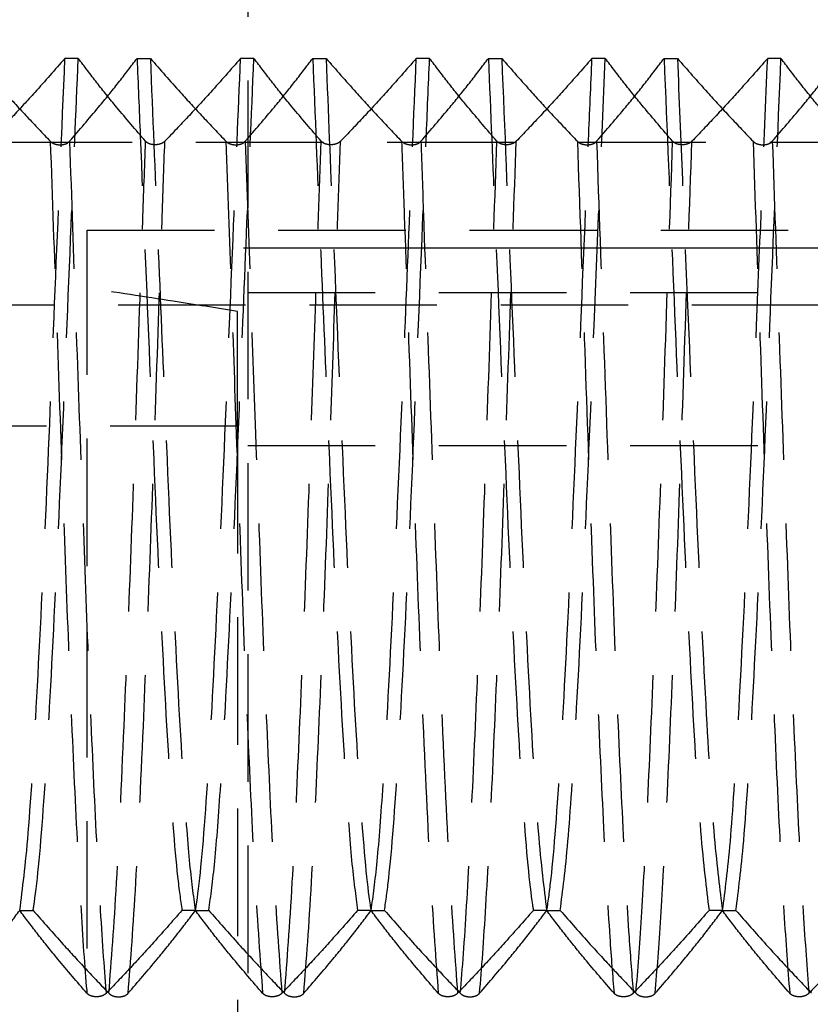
# Model space of a CAD drawing. Extents: x 29 to 411, y 54 to 283.
# Tile 6 of 12: x 214.44 to 222.31, y 225.65 to 235.46. Entities that reach past the tile are written whole.
import ezdxf

# ---------------------------------------------------------------- set-up
doc = ezdxf.new("R2010")
doc.units = 0
doc.linetypes.add('CENTERX2', pattern=[20.32, 12.7, -2.54, 2.54, -2.54])
doc.linetypes.add('HIDDEN', pattern=[1.905, 1.27, -0.635])
doc.layers.get('0').update_dxf_attribs({"linetype": 'CONTINUOUS'})
doc.layers.add('FORMATO', color=179, linetype='CONTINUOUS')

msp = doc.modelspace()

# ---------------------------------------------------------------- linework, layer by layer
at = {"color": 7, "linetype": 'HIDDEN'}
for p, q in [((216.7072, 248.1903), (216.7072, 218.1903)), ((215.0194, 235.0764), (214.8868, 235.0764)), ((215.6052, 235.0764), (215.7377, 235.0764)), ((216.7694, 235.0764), (216.6368, 235.0764)), ((217.3552, 235.0764), (217.4877, 235.0764)), ((218.5194, 235.0764), (218.3868, 235.0764)), ((219.1052, 235.0764), (219.2377, 235.0764)), ((220.2693, 235.0764), (220.1368, 235.0764)), ((220.8552, 235.0764), (220.9877, 235.0764)), ((222.0193, 235.0764), (221.8868, 235.0764)), ((234.6072, 234.2394), (211.8572, 234.2394)), ((215.1072, 233.3645), (232.1072, 233.3645)), ((215.1072, 232.7906), (215.1072, 233.3645)), ((215.1072, 224.3035), (215.1072, 232.7906)), ((216.7072, 232.7443), (230.5072, 232.7443)), ((211.6072, 232.6215), (232.6072, 232.6215)), ((216.6072, 231.4133), (216.6072, 232.5563)), ((216.6072, 231.4133), (212.6072, 231.4133)), ((216.6072, 231.4133), (216.6072, 222.9262)), ((216.7072, 231.219), (230.5072, 231.219)), ((214.4375, 226.5894), (214.57, 226.5894)), ((216.1853, 226.5894), (216.0528, 226.5894)), ((216.1875, 226.5894), (216.32, 226.5894)), ((217.9353, 226.5894), (217.8028, 226.5894)), ((217.9375, 226.5894), (218.07, 226.5894)), ((219.6853, 226.5894), (219.5528, 226.5894)), ((219.6875, 226.5894), (219.82, 226.5894)), ((221.4353, 226.5894), (221.3028, 226.5894)), ((221.4375, 226.5894), (221.57, 226.5894))]:
    msp.add_line(p, q, dxfattribs=at)
for points, knots in [([(213.9877, 235.0764), (214.0865, 234.9633), (214.257, 234.7681), (214.5102, 234.4931), (214.6641, 234.3311), (214.741, 234.2501)], [0, 0, 0, 0, 0.407704, 0.703833, 1, 1, 1, 1]), ([(214.8868, 235.0764), (214.7879, 234.9634), (214.6171, 234.7681), (214.3633, 234.4931), (214.2092, 234.3311), (214.1322, 234.2501)], [0, 0, 0, 0, 0.407578, 0.703772, 1, 1, 1, 1]), ([(214.4375, 226.5894), (214.4658, 226.8095), (214.5256, 227.274), (214.6126, 228.7577), (214.7074, 230.7037), (214.7953, 232.9174), (214.8562, 234.3539), (214.8868, 235.0764)], [0, 0, 0, 0, 0.185837, 0.392152, 0.600835, 0.799219, 1, 1, 1, 1]), ([(214.57, 226.5894), (214.5724, 226.6036), (214.6058, 226.8059), (214.6724, 227.4844), (214.7626, 229.0887), (214.8583, 231.1396), (214.9411, 233.2379), (214.9959, 234.5259), (215.0194, 235.0764)], [0, 0, 0, 0, 0.015818, 0.22447, 0.4308, 0.6393, 0.845837, 1, 1, 1, 1]), ([(214.9329, 234.2501), (215.0305, 234.3635), (215.1969, 234.5567), (215.4204, 234.8324), (215.5436, 234.9951), (215.6052, 235.0764)], [0, 0, 0, 0, 0.4150083, 0.7074572, 1, 1, 1, 1]), ([(215.6903, 234.2501), (215.5928, 234.3635), (215.4266, 234.5568), (215.2038, 234.8324), (215.0808, 234.9951), (215.0194, 235.0764)], [0, 0, 0, 0, 0.4151274, 0.7075179, 1, 1, 1, 1]), ([(215.6052, 235.0764), (215.6156, 234.8207), (215.6562, 233.8311), (215.7314, 232.0199), (215.8219, 229.8445), (215.9176, 228.0496), (215.992, 227.0086), (216.038, 226.6916), (216.0528, 226.5894)], [0, 0, 0, 0, 0.072505, 0.28058, 0.487106, 0.695518, 0.901818, 1, 1, 1, 1]), ([(215.7377, 235.0764), (215.7608, 234.5086), (215.8075, 233.3651), (215.8886, 231.4368), (215.9715, 229.4723), (216.0566, 227.9733), (216.1249, 227.0272), (216.1651, 226.7358), (216.1853, 226.5894)], [0, 0, 0, 0, 0.158704, 0.319565, 0.525659, 0.734131, 0.866359, 1, 1, 1, 1]), ([(215.7377, 235.0764), (215.8365, 234.9633), (216.007, 234.7681), (216.2602, 234.4931), (216.4141, 234.3311), (216.491, 234.2501)], [0, 0, 0, 0, 0.407704, 0.703833, 1, 1, 1, 1]), ([(216.6368, 235.0764), (216.5379, 234.9634), (216.3671, 234.7681), (216.1133, 234.4931), (215.9592, 234.3311), (215.8822, 234.2501)], [0, 0, 0, 0, 0.407578, 0.703772, 1, 1, 1, 1]), ([(216.1875, 226.5894), (216.1898, 226.6036), (216.2233, 226.8059), (216.2899, 227.4844), (216.3801, 229.0887), (216.4758, 231.1396), (216.5586, 233.2379), (216.6134, 234.5259), (216.6368, 235.0764)], [0, 0, 0, 0, 0.015818, 0.22447, 0.4308, 0.6393, 0.845837, 1, 1, 1, 1]), ([(216.32, 226.5894), (216.34, 226.7336), (216.3798, 227.0216), (216.4503, 227.9538), (216.5306, 229.4419), (216.6181, 231.3993), (216.6956, 233.3427), (216.7447, 234.4965), (216.7694, 235.0764)], [0, 0, 0, 0, 0.131962, 0.263428, 0.469953, 0.677692, 0.838011, 1, 1, 1, 1]), ([(216.6829, 234.2501), (216.7805, 234.3635), (216.9469, 234.5567), (217.1704, 234.8324), (217.2936, 234.9951), (217.3552, 235.0764)], [0, 0, 0, 0, 0.4150083, 0.7074572, 1, 1, 1, 1]), ([(217.4403, 234.2501), (217.3428, 234.3635), (217.1766, 234.5568), (216.9538, 234.8324), (216.8308, 234.9951), (216.7694, 235.0764)], [0, 0, 0, 0, 0.4151275, 0.7075177, 1, 1, 1, 1]), ([(217.3552, 235.0764), (217.3783, 234.5086), (217.425, 233.3651), (217.5061, 231.4368), (217.589, 229.4723), (217.6741, 227.9733), (217.7424, 227.0272), (217.7826, 226.7358), (217.8028, 226.5894)], [0, 0, 0, 0, 0.158704, 0.319566, 0.525659, 0.734131, 0.866359, 1, 1, 1, 1]), ([(217.4877, 235.0764), (217.5095, 234.5423), (217.5617, 233.2636), (217.649, 231.1797), (217.7392, 229.1169), (217.835, 227.5085), (217.8979, 226.8141), (217.9322, 226.6078), (217.9353, 226.5894)], [0, 0, 0, 0, 0.149679, 0.3583137, 0.5646595, 0.7731191, 0.9796918, 1, 1, 1, 1]), ([(217.4877, 235.0764), (217.5865, 234.9633), (217.757, 234.7681), (218.0102, 234.4931), (218.1641, 234.3311), (218.241, 234.2501)], [0, 0, 0, 0, 0.407704, 0.703833, 1, 1, 1, 1]), ([(218.3868, 235.0764), (218.2879, 234.9634), (218.1171, 234.7681), (217.8633, 234.4931), (217.7092, 234.3311), (217.6322, 234.2501)], [0, 0, 0, 0, 0.4075784, 0.7037722, 1, 1, 1, 1]), ([(217.9375, 226.5894), (217.9574, 226.7336), (217.9973, 227.0216), (218.0678, 227.9538), (218.148, 229.4419), (218.2356, 231.3993), (218.3131, 233.3427), (218.3622, 234.4965), (218.3868, 235.0764)], [0, 0, 0, 0, 0.131962, 0.263428, 0.469953, 0.677692, 0.838011, 1, 1, 1, 1]), ([(218.07, 226.5894), (218.0841, 226.6865), (218.1296, 226.9982), (218.2056, 228.0213), (218.2988, 229.8102), (218.3911, 231.9788), (218.4652, 233.8051), (218.5079, 234.8077), (218.5194, 235.0764)], [0, 0, 0, 0, 0.093874, 0.30145, 0.508855, 0.715883, 0.92383, 1, 1, 1, 1]), ([(218.4329, 234.2501), (218.5305, 234.3635), (218.6969, 234.5567), (218.9204, 234.8324), (219.0436, 234.9951), (219.1052, 235.0764)], [0, 0, 0, 0, 0.415008, 0.707457, 1, 1, 1, 1]), ([(219.1903, 234.2501), (219.0928, 234.3635), (218.9266, 234.5568), (218.7038, 234.8324), (218.5808, 234.9951), (218.5194, 235.0764)], [0, 0, 0, 0, 0.415127, 0.707518, 1, 1, 1, 1]), ([(219.1052, 235.0764), (219.127, 234.5423), (219.1792, 233.2636), (219.2665, 231.1797), (219.3567, 229.1169), (219.4524, 227.5085), (219.5154, 226.8141), (219.5497, 226.6078), (219.5528, 226.5894)], [0, 0, 0, 0, 0.149679, 0.358314, 0.564659, 0.773119, 0.979692, 1, 1, 1, 1]), ([(219.2377, 235.0764), (219.2668, 234.3659), (219.3252, 232.939), (219.4172, 230.7389), (219.5072, 228.7858), (219.5986, 227.2853), (219.6573, 226.8137), (219.6853, 226.5894)], [0, 0, 0, 0, 0.197542, 0.396703, 0.603492, 0.811372, 1, 1, 1, 1]), ([(219.2377, 235.0764), (219.3365, 234.9633), (219.507, 234.7681), (219.7602, 234.4931), (219.9141, 234.3311), (219.991, 234.2501)], [0, 0, 0, 0, 0.407704, 0.703833, 1, 1, 1, 1]), ([(220.1368, 235.0764), (220.0379, 234.9634), (219.8671, 234.7681), (219.6133, 234.4931), (219.4592, 234.3311), (219.3822, 234.2501)], [0, 0, 0, 0, 0.407578, 0.703772, 1, 1, 1, 1]), ([(219.6875, 226.5894), (219.7016, 226.6865), (219.747, 226.9982), (219.8231, 228.0213), (219.9163, 229.8102), (220.0086, 231.9788), (220.0827, 233.8051), (220.1254, 234.8077), (220.1368, 235.0764)], [0, 0, 0, 0, 0.093874, 0.30145, 0.508855, 0.715883, 0.92383, 1, 1, 1, 1]), ([(219.82, 226.5894), (219.846, 226.7873), (219.8978, 227.1808), (219.9774, 228.434), (220.067, 230.1902), (220.1454, 232.105), (220.2136, 233.7632), (220.2508, 234.6384), (220.2693, 235.0764)], [0, 0, 0, 0, 0.170772, 0.339588, 0.547646, 0.753965, 0.876852, 1, 1, 1, 1]), ([(220.1829, 234.2501), (220.2805, 234.3635), (220.4469, 234.5567), (220.6704, 234.8324), (220.7936, 234.9951), (220.8552, 235.0764)], [0, 0, 0, 0, 0.415008, 0.707457, 1, 1, 1, 1]), ([(220.9403, 234.2501), (220.8428, 234.3635), (220.6766, 234.5568), (220.4538, 234.8324), (220.3308, 234.9951), (220.2693, 235.0764)], [0, 0, 0, 0, 0.4151275, 0.7075177, 1, 1, 1, 1]), ([(220.8552, 235.0764), (220.8843, 234.3659), (220.9427, 232.939), (221.0346, 230.7389), (221.1247, 228.7858), (221.216, 227.2853), (221.2748, 226.8137), (221.3028, 226.5894)], [0, 0, 0, 0, 0.197542, 0.396703, 0.603492, 0.811372, 1, 1, 1, 1]), ([(220.9877, 235.0764), (221.0041, 234.6749), (221.0371, 233.8661), (221.1032, 232.2729), (221.182, 230.3706), (221.2711, 228.5487), (221.3554, 227.218), (221.4087, 226.7988), (221.4353, 226.5894)], [0, 0, 0, 0, 0.11306, 0.227738, 0.435124, 0.642508, 0.821351, 1, 1, 1, 1]), ([(220.9877, 235.0764), (221.0865, 234.9633), (221.257, 234.7681), (221.5102, 234.4931), (221.6641, 234.3311), (221.741, 234.2501)], [0, 0, 0, 0, 0.407704, 0.703834, 1, 1, 1, 1]), ([(221.8868, 235.0764), (221.7879, 234.9634), (221.6171, 234.7681), (221.3633, 234.4931), (221.2092, 234.3311), (221.1322, 234.2501)], [0, 0, 0, 0, 0.407578, 0.703772, 1, 1, 1, 1]), ([(221.4375, 226.5894), (221.4635, 226.7873), (221.5153, 227.1808), (221.5949, 228.434), (221.6845, 230.1902), (221.7628, 232.105), (221.8311, 233.7632), (221.8682, 234.6384), (221.8868, 235.0764)], [0, 0, 0, 0, 0.1707722, 0.339588, 0.5476461, 0.753965, 0.8768522, 1, 1, 1, 1]), ([(221.57, 226.5894), (221.5962, 226.7888), (221.6537, 227.2279), (221.7388, 228.6376), (221.8346, 230.5793), (221.9247, 232.839), (221.9877, 234.3277), (222.0193, 235.0764)], [0, 0, 0, 0, 0.171757, 0.378158, 0.586809, 0.792208, 1, 1, 1, 1]), ([(221.9329, 234.2501), (222.0305, 234.3635), (222.1969, 234.5567), (222.4204, 234.8324), (222.5436, 234.9951), (222.6052, 235.0764)], [0, 0, 0, 0, 0.415008, 0.707457, 1, 1, 1, 1]), ([(222.6903, 234.2501), (222.5928, 234.3635), (222.4266, 234.5568), (222.2038, 234.8324), (222.0808, 234.9951), (222.0193, 235.0764)], [0, 0, 0, 0, 0.4151275, 0.7075177, 1, 1, 1, 1]), ([(214.741, 234.2501), (214.7608, 233.6817), (214.8003, 232.5433), (214.8608, 230.8594), (214.9186, 229.2561), (214.9806, 227.8089), (215.0438, 226.606), (215.0842, 226.0077), (215.1055, 225.7721), (215.1063, 225.7631)], [0, 0, 0, 0, 0.161917, 0.324257, 0.484252, 0.654594, 0.825062, 0.993301, 1, 1, 1, 1]), ([(214.741, 234.2501), (214.7488, 234.2435), (214.7628, 234.2315), (214.7955, 234.2194), (214.83, 234.2143), (214.8634, 234.2161), (214.8917, 234.223), (214.9164, 234.2344), (214.9271, 234.2446), (214.9329, 234.2501)], [0, 0, 0, 0, 0.18294, 0.330101, 0.47818, 0.604799, 0.723814, 0.852003, 1, 1, 1, 1]), ([(214.9329, 234.2501), (214.9526, 233.6817), (214.9922, 232.5433), (215.0527, 230.8594), (215.1105, 229.2561), (215.1724, 227.8089), (215.2356, 226.606), (215.2761, 226.0077), (215.2973, 225.7721), (215.2981, 225.7631)], [0, 0, 0, 0, 0.1619174, 0.3242572, 0.4842522, 0.6545938, 0.8250619, 0.9933008, 1, 1, 1, 1]), ([(215.3247, 225.7631), (215.3505, 226.0963), (215.4018, 226.7596), (215.471, 228.2826), (215.5398, 229.9491), (215.6004, 231.6702), (215.6506, 233.1314), (215.6809, 233.9866), (215.6903, 234.2501)], [0, 0, 0, 0, 0.20845, 0.414924, 0.585934, 0.754863, 0.924453, 1, 1, 1, 1]), ([(215.5165, 225.7631), (215.5423, 226.0963), (215.5937, 226.7596), (215.6629, 228.2826), (215.7316, 229.9491), (215.7923, 231.6702), (215.8425, 233.1314), (215.8728, 233.9866), (215.8822, 234.2501)], [0, 0, 0, 0, 0.20845, 0.414924, 0.585934, 0.754863, 0.924453, 1, 1, 1, 1]), ([(215.8822, 234.2501), (215.8744, 234.2435), (215.8603, 234.2315), (215.8276, 234.2194), (215.7931, 234.2143), (215.7597, 234.2161), (215.7314, 234.2231), (215.7067, 234.2344), (215.696, 234.2446), (215.6903, 234.2501)], [0, 0, 0, 0, 0.1831, 0.33034, 0.478502, 0.605157, 0.724151, 0.852299, 1, 1, 1, 1]), ([(216.491, 234.2501), (216.5079, 233.7631), (216.5418, 232.7866), (216.5977, 231.224), (216.6544, 229.6314), (216.7165, 228.1176), (216.7854, 226.7159), (216.831, 226.1027), (216.8563, 225.7631)], [0, 0, 0, 0, 0.138966, 0.278627, 0.447323, 0.617096, 0.787931, 1, 1, 1, 1]), ([(216.491, 234.2501), (216.4988, 234.2435), (216.5128, 234.2315), (216.5455, 234.2194), (216.58, 234.2143), (216.6134, 234.2161), (216.6417, 234.223), (216.6664, 234.2344), (216.6771, 234.2446), (216.6829, 234.2501)], [0, 0, 0, 0, 0.182938, 0.330099, 0.478179, 0.604798, 0.723813, 0.852003, 1, 1, 1, 1]), ([(216.6829, 234.2501), (216.6998, 233.7631), (216.7337, 232.7866), (216.7896, 231.224), (216.8463, 229.6314), (216.9084, 228.1176), (216.9772, 226.7159), (217.0229, 226.1027), (217.0481, 225.7631)], [0, 0, 0, 0, 0.138966, 0.278627, 0.447323, 0.617096, 0.787931, 1, 1, 1, 1]), ([(217.0747, 225.7631), (217.1006, 226.0971), (217.1474, 226.7001), (217.2119, 228.0825), (217.2757, 229.5892), (217.3341, 231.187), (217.3876, 232.7639), (217.4226, 233.7524), (217.4403, 234.2501)], [0, 0, 0, 0, 0.2090837, 0.3774803, 0.548346, 0.7180077, 0.8580197, 1, 1, 1, 1]), ([(217.2665, 225.7631), (217.2925, 226.0971), (217.3393, 226.7001), (217.4038, 228.0825), (217.4675, 229.5892), (217.526, 231.187), (217.5795, 232.7639), (217.6145, 233.7524), (217.6322, 234.2501)], [0, 0, 0, 0, 0.209084, 0.37748, 0.548346, 0.718008, 0.85802, 1, 1, 1, 1]), ([(217.6322, 234.2501), (217.6244, 234.2435), (217.6103, 234.2315), (217.5776, 234.2194), (217.5431, 234.2143), (217.5097, 234.2161), (217.4814, 234.2231), (217.4567, 234.2344), (217.446, 234.2446), (217.4403, 234.2501)], [0, 0, 0, 0, 0.183102, 0.330341, 0.478503, 0.605157, 0.724152, 0.852299, 1, 1, 1, 1]), ([(218.241, 234.2501), (218.2495, 234.0059), (218.2786, 233.1654), (218.33, 231.7161), (218.3915, 229.9924), (218.4573, 228.3089), (218.5314, 226.7695), (218.5814, 226.097), (218.6063, 225.7631)], [0, 0, 0, 0, 0.070037, 0.241007, 0.410487, 0.579534, 0.791194, 1, 1, 1, 1]), ([(218.241, 234.2501), (218.2488, 234.2435), (218.2628, 234.2315), (218.2955, 234.2194), (218.33, 234.2143), (218.3634, 234.2161), (218.3917, 234.223), (218.4164, 234.2344), (218.4271, 234.2446), (218.4329, 234.2501)], [0, 0, 0, 0, 0.182938, 0.330099, 0.478178, 0.604802, 0.723813, 0.852003, 1, 1, 1, 1]), ([(218.4329, 234.2501), (218.4413, 234.0059), (218.4705, 233.1654), (218.5219, 231.7161), (218.5834, 229.9924), (218.6492, 228.3089), (218.7233, 226.7695), (218.7733, 226.097), (218.7981, 225.7631)], [0, 0, 0, 0, 0.070037, 0.241007, 0.410487, 0.579534, 0.791194, 1, 1, 1, 1]), ([(218.8247, 225.7631), (218.8249, 225.765), (218.8461, 225.9953), (218.8886, 226.5785), (218.9483, 227.7752), (219.0107, 229.22), (219.072, 230.8311), (219.1294, 232.5313), (219.1699, 233.6744), (219.1903, 234.2501)], [0, 0, 0, 0, 0.001409, 0.172036, 0.340269, 0.510807, 0.674432, 0.836032, 1, 1, 1, 1]), ([(219.0165, 225.7631), (219.0167, 225.765), (219.038, 225.9953), (219.0804, 226.5785), (219.1401, 227.7752), (219.2026, 229.22), (219.2638, 230.8311), (219.3213, 232.5313), (219.3618, 233.6744), (219.3822, 234.2501)], [0, 0, 0, 0, 0.001409, 0.172036, 0.340269, 0.510807, 0.674432, 0.836032, 1, 1, 1, 1]), ([(219.3822, 234.2501), (219.3744, 234.2435), (219.3603, 234.2315), (219.3276, 234.2194), (219.2931, 234.2143), (219.2597, 234.2161), (219.2314, 234.2231), (219.2067, 234.2344), (219.196, 234.2446), (219.1903, 234.2501)], [0, 0, 0, 0, 0.183102, 0.330341, 0.478503, 0.605158, 0.724152, 0.852297, 1, 1, 1, 1]), ([(219.991, 234.2501), (220.0139, 233.5938), (220.0596, 232.2817), (220.1266, 230.4135), (220.1885, 228.7546), (220.2523, 227.3719), (220.3079, 226.3661), (220.3422, 225.9385), (220.3563, 225.7631)], [0, 0, 0, 0, 0.186632, 0.373085, 0.541521, 0.712407, 0.881982, 1, 1, 1, 1]), ([(219.991, 234.2501), (219.9988, 234.2435), (220.0128, 234.2315), (220.0455, 234.2194), (220.08, 234.2143), (220.1134, 234.2161), (220.1417, 234.223), (220.1664, 234.2344), (220.1771, 234.2446), (220.1829, 234.2501)], [0, 0, 0, 0, 0.182938, 0.330099, 0.478182, 0.604798, 0.723816, 0.852003, 1, 1, 1, 1]), ([(220.1829, 234.2501), (220.2057, 233.5938), (220.2514, 232.2817), (220.3185, 230.4135), (220.3803, 228.7546), (220.4442, 227.3719), (220.4998, 226.3661), (220.5341, 225.9385), (220.5481, 225.7631)], [0, 0, 0, 0, 0.186632, 0.373085, 0.541521, 0.712407, 0.881983, 1, 1, 1, 1]), ([(220.5747, 225.7631), (220.5937, 225.9964), (220.6314, 226.4596), (220.6871, 227.5398), (220.7474, 228.8958), (220.8109, 230.5192), (220.8727, 232.337), (220.917, 233.5895), (220.9403, 234.2501)], [0, 0, 0, 0, 0.152712, 0.303205, 0.473238, 0.643939, 0.812193, 1, 1, 1, 1]), ([(220.7665, 225.7631), (220.7855, 225.9964), (220.8232, 226.4596), (220.879, 227.5398), (220.9393, 228.8958), (221.0028, 230.5192), (221.0646, 232.337), (221.1088, 233.5895), (221.1322, 234.2501)], [0, 0, 0, 0, 0.152712, 0.303205, 0.473239, 0.643939, 0.812194, 1, 1, 1, 1]), ([(221.1322, 234.2501), (221.1244, 234.2435), (221.1103, 234.2315), (221.0776, 234.2194), (221.0431, 234.2143), (221.0097, 234.2161), (220.9814, 234.2231), (220.9567, 234.2344), (220.946, 234.2446), (220.9403, 234.2501)], [0, 0, 0, 0, 0.1831, 0.33034, 0.478502, 0.605157, 0.724151, 0.852299, 1, 1, 1, 1]), ([(221.741, 234.2501), (221.7612, 233.6693), (221.8022, 232.4894), (221.8651, 230.7384), (221.9248, 229.0927), (221.9874, 227.6743), (222.0484, 226.5125), (222.087, 226.0119), (222.1063, 225.7631)], [0, 0, 0, 0, 0.165412, 0.335998, 0.50423, 0.674815, 0.838381, 1, 1, 1, 1]), ([(221.741, 234.2501), (221.7488, 234.2435), (221.7628, 234.2315), (221.7955, 234.2194), (221.83, 234.2143), (221.8634, 234.2161), (221.8917, 234.223), (221.9164, 234.2344), (221.9271, 234.2446), (221.9329, 234.2501)], [0, 0, 0, 0, 0.18294, 0.330098, 0.478181, 0.604797, 0.723816, 0.852002, 1, 1, 1, 1]), ([(221.9329, 234.2501), (221.9531, 233.6693), (221.9941, 232.4894), (222.057, 230.7384), (222.1167, 229.0927), (222.1793, 227.6743), (222.2402, 226.5125), (222.2789, 226.0119), (222.2981, 225.7631)], [0, 0, 0, 0, 0.165412, 0.335998, 0.50423, 0.674815, 0.838381, 1, 1, 1, 1]), ([(216.6072, 232.5563), (216.3933, 232.5895), (215.8932, 232.6674), (215.3933, 232.7457), (215.1072, 232.7906)], [0, 0, 0, 0, 0.427511, 1, 1, 1, 1]), ([(213.7665, 225.7631), (213.864, 225.8765), (214.0302, 226.0697), (214.253, 226.3454), (214.376, 226.508), (214.4375, 226.5894)], [0, 0, 0, 0, 0.415127, 0.707518, 1, 1, 1, 1]), ([(215.1063, 225.7631), (215.0087, 225.8764), (214.8425, 226.0697), (214.6196, 226.3453), (214.4967, 226.508), (214.4353, 226.5894)], [0, 0, 0, 0, 0.415125, 0.707515, 1, 1, 1, 1]), ([(214.57, 226.5894), (214.6689, 226.4763), (214.8397, 226.281), (215.0935, 226.0061), (215.2476, 225.8441), (215.3247, 225.7631)], [0, 0, 0, 0, 0.407578, 0.703772, 1, 1, 1, 1]), ([(216.0528, 226.5894), (215.9538, 226.4763), (215.7829, 226.2811), (215.5292, 226.0061), (215.3752, 225.8441), (215.2981, 225.7631)], [0, 0, 0, 0, 0.407581, 0.703773, 1, 1, 1, 1]), ([(215.5165, 225.7631), (215.614, 225.8765), (215.7802, 226.0697), (216.003, 226.3454), (216.126, 226.508), (216.1875, 226.5894)], [0, 0, 0, 0, 0.415127, 0.707518, 1, 1, 1, 1]), ([(216.8563, 225.7631), (216.7587, 225.8764), (216.5925, 226.0697), (216.3696, 226.3453), (216.2467, 226.508), (216.1853, 226.5894)], [0, 0, 0, 0, 0.415125, 0.707516, 1, 1, 1, 1]), ([(216.32, 226.5894), (216.4189, 226.4763), (216.5897, 226.281), (216.8435, 226.0061), (216.9976, 225.8441), (217.0747, 225.7631)], [0, 0, 0, 0, 0.407578, 0.703772, 1, 1, 1, 1]), ([(217.8028, 226.5894), (217.7038, 226.4763), (217.5329, 226.2811), (217.2792, 226.0061), (217.1252, 225.8441), (217.0481, 225.7631)], [0, 0, 0, 0, 0.407581, 0.703773, 1, 1, 1, 1]), ([(217.2665, 225.7631), (217.364, 225.8765), (217.5302, 226.0697), (217.753, 226.3454), (217.876, 226.508), (217.9375, 226.5894)], [0, 0, 0, 0, 0.4151275, 0.7075177, 1, 1, 1, 1]), ([(218.6063, 225.7631), (218.5087, 225.8764), (218.3425, 226.0697), (218.1196, 226.3453), (217.9967, 226.508), (217.9353, 226.5894)], [0, 0, 0, 0, 0.415125, 0.707516, 1, 1, 1, 1]), ([(218.07, 226.5894), (218.1689, 226.4763), (218.3397, 226.281), (218.5935, 226.0061), (218.7476, 225.8441), (218.8247, 225.7631)], [0, 0, 0, 0, 0.407578, 0.703772, 1, 1, 1, 1]), ([(219.5528, 226.5894), (219.4538, 226.4763), (219.2829, 226.2811), (219.0292, 226.0061), (218.8752, 225.8441), (218.7981, 225.7631)], [0, 0, 0, 0, 0.407581, 0.703773, 1, 1, 1, 1]), ([(219.0165, 225.7631), (219.114, 225.8765), (219.2802, 226.0697), (219.503, 226.3454), (219.626, 226.508), (219.6875, 226.5894)], [0, 0, 0, 0, 0.4151274, 0.7075179, 1, 1, 1, 1]), ([(220.3563, 225.7631), (220.2587, 225.8764), (220.0925, 226.0697), (219.8696, 226.3453), (219.7467, 226.508), (219.6853, 226.5894)], [0, 0, 0, 0, 0.415125, 0.707516, 1, 1, 1, 1]), ([(219.82, 226.5894), (219.9189, 226.4763), (220.0897, 226.281), (220.3435, 226.0061), (220.4976, 225.8441), (220.5747, 225.7631)], [0, 0, 0, 0, 0.407578, 0.703772, 1, 1, 1, 1]), ([(221.3028, 226.5894), (221.2038, 226.4763), (221.0329, 226.2811), (220.7792, 226.0061), (220.6252, 225.8441), (220.5481, 225.7631)], [0, 0, 0, 0, 0.40758, 0.703773, 1, 1, 1, 1]), ([(220.7665, 225.7631), (220.864, 225.8765), (221.0302, 226.0697), (221.253, 226.3454), (221.376, 226.508), (221.4375, 226.5894)], [0, 0, 0, 0, 0.4151275, 0.7075177, 1, 1, 1, 1]), ([(222.1063, 225.7631), (222.0087, 225.8764), (221.8425, 226.0697), (221.6196, 226.3453), (221.4967, 226.508), (221.4353, 226.5894)], [0, 0, 0, 0, 0.415125, 0.707515, 1, 1, 1, 1]), ([(221.57, 226.5894), (221.6689, 226.4763), (221.8397, 226.281), (222.0935, 226.0061), (222.2476, 225.8441), (222.3247, 225.7631)], [0, 0, 0, 0, 0.407578, 0.703772, 1, 1, 1, 1]), ([(223.0528, 226.5894), (222.9538, 226.4763), (222.7829, 226.2811), (222.5292, 226.0061), (222.3752, 225.8441), (222.2981, 225.7631)], [0, 0, 0, 0, 0.40758, 0.703773, 1, 1, 1, 1]), ([(215.2981, 225.7631), (215.2904, 225.7564), (215.2763, 225.7445), (215.2436, 225.7323), (215.2091, 225.7272), (215.1757, 225.7291), (215.1474, 225.736), (215.1227, 225.7473), (215.112, 225.7576), (215.1063, 225.7631)], [0, 0, 0, 0, 0.183011, 0.330194, 0.478305, 0.60494, 0.723944, 0.852121, 1, 1, 1, 1]), ([(215.3247, 225.7631), (215.3325, 225.7564), (215.3465, 225.7445), (215.3793, 225.7323), (215.4138, 225.7272), (215.4471, 225.7291), (215.4755, 225.736), (215.5001, 225.7474), (215.5108, 225.7576), (215.5165, 225.7631)], [0, 0, 0, 0, 0.183102, 0.330341, 0.478503, 0.605158, 0.724152, 0.852297, 1, 1, 1, 1]), ([(217.0481, 225.7631), (217.0404, 225.7564), (217.0263, 225.7445), (216.9936, 225.7323), (216.9591, 225.7272), (216.9257, 225.7291), (216.8974, 225.736), (216.8727, 225.7473), (216.862, 225.7576), (216.8563, 225.7631)], [0, 0, 0, 0, 0.183009, 0.330196, 0.478307, 0.604939, 0.723943, 0.85212, 1, 1, 1, 1]), ([(217.0747, 225.7631), (217.0825, 225.7564), (217.0965, 225.7445), (217.1293, 225.7323), (217.1638, 225.7272), (217.1971, 225.7291), (217.2255, 225.736), (217.2501, 225.7474), (217.2608, 225.7576), (217.2665, 225.7631)], [0, 0, 0, 0, 0.1831, 0.33034, 0.478502, 0.605157, 0.724151, 0.852299, 1, 1, 1, 1]), ([(218.7981, 225.7631), (218.7904, 225.7564), (218.7763, 225.7445), (218.7436, 225.7323), (218.7091, 225.7272), (218.6757, 225.7291), (218.6474, 225.736), (218.6227, 225.7473), (218.612, 225.7576), (218.6063, 225.7631)], [0, 0, 0, 0, 0.183009, 0.330196, 0.478307, 0.604939, 0.723943, 0.85212, 1, 1, 1, 1]), ([(218.8247, 225.7631), (218.8325, 225.7564), (218.8465, 225.7445), (218.8793, 225.7323), (218.9138, 225.7272), (218.9471, 225.7291), (218.9755, 225.736), (219.0001, 225.7474), (219.0108, 225.7576), (219.0165, 225.7631)], [0, 0, 0, 0, 0.1831, 0.33034, 0.478502, 0.605157, 0.724151, 0.852299, 1, 1, 1, 1]), ([(220.5481, 225.7631), (220.5404, 225.7564), (220.5263, 225.7445), (220.4936, 225.7323), (220.4591, 225.7272), (220.4257, 225.7291), (220.3974, 225.736), (220.3727, 225.7473), (220.362, 225.7576), (220.3563, 225.7631)], [0, 0, 0, 0, 0.183009, 0.330196, 0.478303, 0.604938, 0.723946, 0.852122, 1, 1, 1, 1]), ([(220.5747, 225.7631), (220.5825, 225.7564), (220.5965, 225.7445), (220.6293, 225.7323), (220.6638, 225.7272), (220.6971, 225.7291), (220.7255, 225.736), (220.7501, 225.7474), (220.7608, 225.7576), (220.7665, 225.7631)], [0, 0, 0, 0, 0.1831, 0.33034, 0.478502, 0.605157, 0.724151, 0.852299, 1, 1, 1, 1]), ([(222.2981, 225.7631), (222.2904, 225.7564), (222.2763, 225.7445), (222.2436, 225.7323), (222.2091, 225.7272), (222.1757, 225.7291), (222.1474, 225.736), (222.1227, 225.7473), (222.112, 225.7576), (222.1063, 225.7631)], [0, 0, 0, 0, 0.183009, 0.330197, 0.478304, 0.60494, 0.723941, 0.852118, 1, 1, 1, 1])]:
    msp.add_open_spline(points, degree=3, knots=knots, dxfattribs=at)
at = {"layer": 'FORMATO', "linetype": 'CENTERX2'}
msp.add_line((54.1072, 233.1903), (275.1072, 233.1903), dxfattribs=at)

doc.saveas('drawing.dxf')
